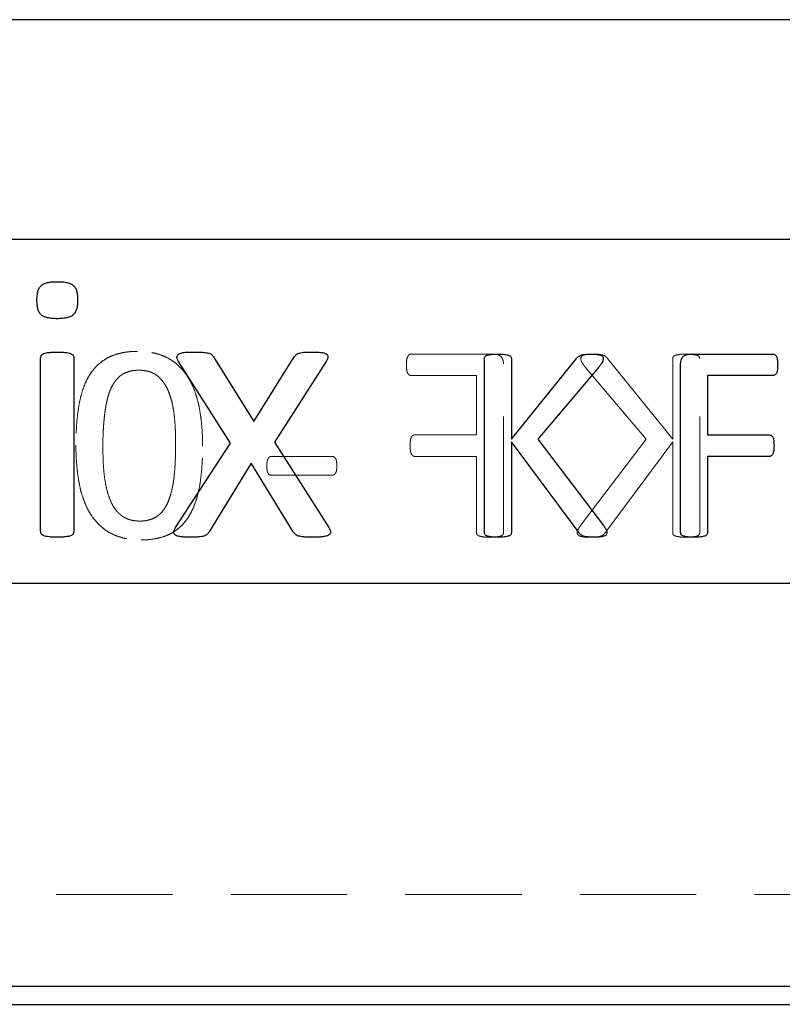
# Paper-space layout 'Folha2' of a CAD drawing. Header units: millimetres. Extents: x 0 to 500, y 59 to 259.
# Tile 19 of 24: x 374 to 382, y 146 to 157. Entities that reach past the tile are written whole.
import ezdxf

# ---------------------------------------------------------------- set-up
doc = ezdxf.new("R2010")
doc.units = ezdxf.units.MM
doc.linetypes.add('HIDDEN', pattern=[1.905, 1.27, -0.635])
doc.layers.add('FORMATO', color=179, linetype='Continuous')

psp = doc.layouts.new('Folha2')

# ---------------------------------------------------------------- linework, layer by layer
at = {"color": 7, "linetype": 'Continuous', "lineweight": 25}
for p, q in [((390.47, 156.727), (368.367, 156.727)), ((390.47, 154.327), (368.367, 154.327)), ((380.976, 153.077), (381.882, 153.077)), ((373.893, 151.142), (373.893, 153.034)), ((374.257, 153.034), (374.257, 151.142)), ((375.963, 152.105), (375.399, 152.994)), ((375.78, 153.045), (376.218, 152.34)), ((376.218, 152.34), (376.661, 153.045)), ((377.007, 152.994), (376.446, 152.115)), ((378.735, 151.126), (378.735, 153.028)), ((379.029, 153.028), (379.029, 152.147)), ((379.029, 152.147), (379.74, 153.028)), ((380.876, 151.126), (380.876, 152.969)), ((379.983, 152.933), (379.318, 152.147)), ((381.884, 152.842), (381.171, 152.842)), ((381.171, 152.842), (381.171, 152.195)), ((375.366, 151.182), (375.963, 152.105)), ((376.446, 152.115), (377.038, 151.182)), ((379.768, 151.126), (379.029, 152.117)), ((379.029, 152.117), (379.029, 151.126)), ((379.318, 152.147), (380.034, 151.207)), ((381.171, 152.195), (381.844, 152.195)), ((376.19, 151.886), (375.731, 151.136)), ((376.65, 151.136), (376.19, 151.886)), ((381.844, 151.959), (381.171, 151.959)), ((381.171, 151.959), (381.171, 151.127)), ((360.792, 150.577), (394.792, 150.577)), ((360.792, 146.177), (394.792, 146.177))]:
    psp.add_line(p, q, dxfattribs=at)
at = {"color": 7, "linetype": 'HIDDEN', "lineweight": 18}
for p, q in [((378.843, 153.077), (377.937, 153.077)), ((378.943, 151.126), (378.943, 152.969)), ((380.79, 152.147), (380.079, 153.028)), ((380.79, 153.028), (380.79, 152.147)), ((381.084, 151.126), (381.084, 153.028)), ((379.836, 152.933), (380.501, 152.147)), ((377.935, 152.842), (378.649, 152.842)), ((378.649, 152.842), (378.649, 152.195)), ((378.649, 152.195), (377.975, 152.195)), ((380.501, 152.147), (379.785, 151.207)), ((380.051, 151.126), (380.79, 152.117)), ((380.79, 152.117), (380.79, 151.126)), ((377.069, 151.959), (376.415, 151.959)), ((377.975, 151.959), (378.649, 151.959)), ((378.649, 151.959), (378.649, 151.127)), ((376.415, 151.753), (377.069, 151.753)), ((388.667, 147.177), (366.917, 147.177))]:
    psp.add_line(p, q, dxfattribs=at)
at = {"color": 7, "linetype": 'Continuous', "lineweight": 25}
for points, knots in [([(373.852, 153.663), (373.853, 153.681), (373.854, 153.715), (373.862, 153.761), (373.877, 153.798), (373.899, 153.826), (373.931, 153.846), (373.971, 153.858), (374.02, 153.867), (374.057, 153.867), (374.077, 153.867)], [0, 0, 0, 0, 0.152323, 0.280284, 0.389642, 0.482704, 0.579811, 0.695558, 0.833637, 1, 1, 1, 1]), ([(374.077, 153.867), (374.096, 153.867), (374.132, 153.867), (374.181, 153.858), (374.22, 153.846), (374.251, 153.827), (374.273, 153.799), (374.288, 153.763), (374.295, 153.718), (374.296, 153.685), (374.297, 153.667)], [0, 0, 0, 0, 0.1674764, 0.3061983, 0.4222684, 0.5185864, 0.6107483, 0.7187127, 0.8468072, 1, 1, 1, 1]), ([(374.073, 153.463), (374.053, 153.463), (374.017, 153.464), (373.968, 153.472), (373.929, 153.484), (373.898, 153.503), (373.877, 153.531), (373.862, 153.567), (373.854, 153.612), (373.853, 153.645), (373.852, 153.663)], [0, 0, 0, 0, 0.167397, 0.306054, 0.421496, 0.517769, 0.611298, 0.718505, 0.84688, 1, 1, 1, 1]), ([(374.297, 153.667), (374.297, 153.649), (374.295, 153.616), (374.287, 153.57), (374.272, 153.533), (374.25, 153.504), (374.219, 153.485), (374.178, 153.472), (374.129, 153.464), (374.093, 153.463), (374.073, 153.463)], [0, 0, 0, 0, 0.152323, 0.280284, 0.389642, 0.482704, 0.579811, 0.695558, 0.833637, 1, 1, 1, 1]), ([(373.893, 153.034), (373.893, 153.039), (373.894, 153.048), (373.9, 153.062), (373.912, 153.074), (373.93, 153.083), (373.955, 153.091), (373.988, 153.095), (374.028, 153.098), (374.057, 153.099), (374.073, 153.099)], [0, 0, 0, 0, 0.06663, 0.135191, 0.209489, 0.30481, 0.427258, 0.579209, 0.768857, 1, 1, 1, 1]), ([(374.073, 153.099), (374.09, 153.099), (374.12, 153.098), (374.161, 153.095), (374.193, 153.091), (374.217, 153.083), (374.236, 153.074), (374.248, 153.062), (374.256, 153.048), (374.256, 153.039), (374.257, 153.034)], [0, 0, 0, 0, 0.23825, 0.426402, 0.577155, 0.69296, 0.78753, 0.863317, 0.933896, 1, 1, 1, 1]), ([(375.399, 152.994), (375.394, 153.003), (375.385, 153.018), (375.379, 153.042), (375.383, 153.063), (375.4, 153.08), (375.428, 153.09), (375.465, 153.096), (375.514, 153.098), (375.551, 153.099), (375.571, 153.099)], [0, 0, 0, 0, 0.1108171, 0.1955455, 0.2682457, 0.3466941, 0.452366, 0.5889376, 0.7710363, 1, 1, 1, 1]), ([(375.571, 153.099), (375.59, 153.099), (375.623, 153.099), (375.667, 153.096), (375.701, 153.093), (375.727, 153.087), (375.747, 153.08), (375.761, 153.07), (375.771, 153.058), (375.777, 153.049), (375.78, 153.045)], [0, 0, 0, 0, 0.245373, 0.438078, 0.586793, 0.701107, 0.791195, 0.860899, 0.928046, 1, 1, 1, 1]), ([(376.661, 153.045), (376.664, 153.049), (376.67, 153.057), (376.68, 153.068), (376.693, 153.078), (376.71, 153.086), (376.733, 153.092), (376.763, 153.097), (376.803, 153.099), (376.834, 153.099), (376.851, 153.099)], [0, 0, 0, 0, 0.072096, 0.143411, 0.221653, 0.306365, 0.417562, 0.559701, 0.752542, 1, 1, 1, 1]), ([(376.851, 153.099), (376.869, 153.099), (376.903, 153.098), (376.949, 153.095), (376.984, 153.091), (377.009, 153.081), (377.026, 153.066), (377.029, 153.044), (377.021, 153.02), (377.012, 153.004), (377.007, 152.994)], [0, 0, 0, 0, 0.218482, 0.393165, 0.529943, 0.631134, 0.707492, 0.779715, 0.87378, 1, 1, 1, 1]), ([(378.735, 153.028), (378.736, 153.032), (378.736, 153.039), (378.742, 153.05), (378.752, 153.059), (378.768, 153.065), (378.788, 153.069), (378.814, 153.073), (378.846, 153.077), (378.87, 153.077), (378.882, 153.077)], [0, 0, 0, 0, 0.069055, 0.136143, 0.211582, 0.303269, 0.426973, 0.581673, 0.773551, 1, 1, 1, 1]), ([(378.882, 153.077), (378.895, 153.077), (378.919, 153.077), (378.951, 153.073), (378.977, 153.07), (378.997, 153.064), (379.013, 153.059), (379.023, 153.05), (379.028, 153.039), (379.029, 153.032), (379.029, 153.028)], [0, 0, 0, 0, 0.231771, 0.420828, 0.575441, 0.696432, 0.790586, 0.863934, 0.930984, 1, 1, 1, 1]), ([(379.74, 153.028), (379.743, 153.032), (379.749, 153.041), (379.761, 153.051), (379.776, 153.06), (379.793, 153.066), (379.813, 153.071), (379.837, 153.074), (379.867, 153.077), (379.889, 153.077), (379.901, 153.077)], [0, 0, 0, 0, 0.0930697, 0.1801088, 0.2715495, 0.3725057, 0.488512, 0.6230583, 0.7908421, 1, 1, 1, 1]), ([(379.901, 153.077), (379.913, 153.077), (379.935, 153.077), (379.965, 153.073), (379.987, 153.07), (380.005, 153.064), (380.018, 153.058), (380.026, 153.049), (380.03, 153.038), (380.031, 153.031), (380.031, 153.028)], [0, 0, 0, 0, 0.240932, 0.428781, 0.578774, 0.695882, 0.788873, 0.861381, 0.930167, 1, 1, 1, 1]), ([(380.876, 152.969), (380.877, 152.979), (380.877, 152.996), (380.883, 153.02), (380.893, 153.039), (380.912, 153.058), (380.94, 153.073), (380.964, 153.076), (380.976, 153.077)], [0, 0, 0, 0, 0.166786, 0.312762, 0.43938, 0.559031, 0.786145, 1, 1, 1, 1]), ([(381.882, 153.077), (381.886, 153.077), (381.894, 153.076), (381.904, 153.071), (381.914, 153.062), (381.922, 153.049), (381.929, 153.032), (381.932, 153.01), (381.935, 152.985), (381.935, 152.967), (381.935, 152.958)], [0, 0, 0, 0, 0.0771928, 0.155694, 0.2439673, 0.3485111, 0.4729807, 0.6225746, 0.7988324, 1, 1, 1, 1]), ([(380.031, 153.028), (380.031, 153.021), (380.03, 153.007), (380.021, 152.986), (380.005, 152.961), (379.991, 152.943), (379.983, 152.933)], [0, 0, 0, 0, 0.1841002, 0.3847019, 0.6385165, 1, 1, 1, 1]), ([(381.935, 152.958), (381.935, 152.948), (381.935, 152.93), (381.933, 152.906), (381.929, 152.885), (381.922, 152.869), (381.915, 152.857), (381.905, 152.848), (381.895, 152.843), (381.888, 152.842), (381.884, 152.842)], [0, 0, 0, 0, 0.205098, 0.381111, 0.529602, 0.654237, 0.756946, 0.84591, 0.922813, 1, 1, 1, 1]), ([(381.844, 152.195), (381.847, 152.194), (381.855, 152.194), (381.865, 152.189), (381.874, 152.181), (381.882, 152.169), (381.889, 152.154), (381.892, 152.133), (381.894, 152.107), (381.895, 152.088), (381.895, 152.078)], [0, 0, 0, 0, 0.075723, 0.151656, 0.235271, 0.333969, 0.450996, 0.597614, 0.777909, 1, 1, 1, 1]), ([(381.895, 152.078), (381.895, 152.068), (381.894, 152.05), (381.892, 152.026), (381.888, 152.005), (381.882, 151.988), (381.874, 151.976), (381.865, 151.967), (381.855, 151.96), (381.847, 151.96), (381.844, 151.959)], [0, 0, 0, 0, 0.205482, 0.382274, 0.528683, 0.651571, 0.752841, 0.845047, 0.923895, 1, 1, 1, 1]), ([(374.073, 151.077), (374.057, 151.077), (374.028, 151.078), (373.987, 151.08), (373.955, 151.086), (373.93, 151.092), (373.912, 151.101), (373.899, 151.113), (373.894, 151.127), (373.893, 151.137), (373.893, 151.142)], [0, 0, 0, 0, 0.230397, 0.41922, 0.571181, 0.692388, 0.787401, 0.859314, 0.927653, 1, 1, 1, 1]), ([(374.257, 151.142), (374.256, 151.137), (374.256, 151.127), (374.248, 151.113), (374.236, 151.101), (374.218, 151.092), (374.193, 151.086), (374.161, 151.08), (374.12, 151.078), (374.09, 151.077), (374.073, 151.077)], [0, 0, 0, 0, 0.071777, 0.142128, 0.215602, 0.309867, 0.424418, 0.575183, 0.762518, 1, 1, 1, 1]), ([(375.522, 151.077), (375.504, 151.077), (375.47, 151.078), (375.424, 151.081), (375.389, 151.088), (375.364, 151.098), (375.348, 151.114), (375.344, 151.135), (375.352, 151.158), (375.361, 151.173), (375.366, 151.182)], [0, 0, 0, 0, 0.221404, 0.401093, 0.53867, 0.639939, 0.717398, 0.788617, 0.880907, 1, 1, 1, 1]), ([(375.731, 151.136), (375.728, 151.131), (375.722, 151.121), (375.711, 151.109), (375.696, 151.098), (375.675, 151.089), (375.649, 151.084), (375.615, 151.079), (375.572, 151.077), (375.54, 151.077), (375.522, 151.077)], [0, 0, 0, 0, 0.072297, 0.146897, 0.222317, 0.319156, 0.435534, 0.581003, 0.764323, 1, 1, 1, 1]), ([(376.866, 151.077), (376.847, 151.077), (376.813, 151.077), (376.768, 151.079), (376.733, 151.084), (376.706, 151.089), (376.686, 151.098), (376.67, 151.108), (376.66, 151.122), (376.653, 151.131), (376.65, 151.136)], [0, 0, 0, 0, 0.244991, 0.433742, 0.577659, 0.690661, 0.78223, 0.857656, 0.928319, 1, 1, 1, 1]), ([(377.038, 151.182), (377.043, 151.173), (377.051, 151.158), (377.057, 151.134), (377.052, 151.113), (377.034, 151.098), (377.007, 151.088), (376.97, 151.081), (376.922, 151.078), (376.886, 151.077), (376.866, 151.077)], [0, 0, 0, 0, 0.111154, 0.198785, 0.268367, 0.347796, 0.451648, 0.593171, 0.772952, 1, 1, 1, 1]), ([(380.072, 151.129), (380.071, 151.125), (380.071, 151.117), (380.067, 151.106), (380.058, 151.096), (380.044, 151.09), (380.025, 151.084), (380.001, 151.08), (379.971, 151.077), (379.948, 151.077), (379.935, 151.077)], [0, 0, 0, 0, 0.07177, 0.142169, 0.216987, 0.31005, 0.426357, 0.577291, 0.763352, 1, 1, 1, 1]), ([(380.034, 151.207), (380.038, 151.201), (380.046, 151.19), (380.055, 151.175), (380.061, 151.163), (380.067, 151.152), (380.071, 151.141), (380.071, 151.132), (380.072, 151.129)], [0, 0, 0, 0, 0.2505113, 0.4486623, 0.608365, 0.7187607, 0.8782042, 1, 1, 1, 1]), ([(381.171, 151.127), (381.17, 151.123), (381.169, 151.116), (381.164, 151.105), (381.154, 151.095), (381.139, 151.089), (381.118, 151.085), (381.093, 151.08), (381.061, 151.077), (381.037, 151.077), (381.024, 151.077)], [0, 0, 0, 0, 0.06359, 0.133036, 0.208179, 0.304445, 0.424698, 0.57429, 0.760235, 1, 1, 1, 1]), ([(378.882, 151.077), (378.87, 151.077), (378.846, 151.077), (378.814, 151.08), (378.788, 151.085), (378.768, 151.089), (378.752, 151.095), (378.742, 151.104), (378.737, 151.115), (378.736, 151.123), (378.735, 151.126)], [0, 0, 0, 0, 0.226555, 0.41827, 0.5735, 0.696628, 0.789447, 0.866725, 0.936296, 1, 1, 1, 1]), ([(379.029, 151.126), (379.029, 151.123), (379.028, 151.115), (379.023, 151.104), (379.013, 151.095), (378.997, 151.089), (378.977, 151.085), (378.951, 151.08), (378.919, 151.077), (378.895, 151.077), (378.882, 151.077)], [0, 0, 0, 0, 0.063668, 0.133199, 0.208433, 0.303691, 0.424091, 0.579232, 0.768121, 1, 1, 1, 1]), ([(379.935, 151.077), (379.919, 151.077), (379.889, 151.078), (379.849, 151.081), (379.819, 151.086), (379.796, 151.097), (379.78, 151.111), (379.772, 151.121), (379.768, 151.126)], [0, 0, 0, 0, 0.269894, 0.48745, 0.655098, 0.783664, 0.894433, 1, 1, 1, 1]), ([(381.024, 151.077), (381.011, 151.077), (380.987, 151.077), (380.955, 151.08), (380.929, 151.085), (380.909, 151.089), (380.893, 151.096), (380.883, 151.104), (380.878, 151.115), (380.877, 151.123), (380.876, 151.126)], [0, 0, 0, 0, 0.226849, 0.418813, 0.574244, 0.697532, 0.791629, 0.869007, 0.936213, 1, 1, 1, 1])]:
    psp.add_open_spline(points, degree=3, knots=knots, dxfattribs=at)
at = {"color": 7, "linetype": 'HIDDEN', "lineweight": 18}
for points, knots in [([(374.95, 153.106), (374.92, 153.106), (374.861, 153.104), (374.777, 153.091), (374.7, 153.07), (374.631, 153.041), (374.569, 153.003), (374.513, 152.957), (374.464, 152.903), (374.421, 152.841), (374.385, 152.771), (374.354, 152.694), (374.329, 152.61), (374.31, 152.518), (374.296, 152.419), (374.285, 152.312), (374.28, 152.199), (374.279, 152.122), (374.278, 152.082)], [0, 0, 0, 0, 0.065001, 0.12539, 0.181565, 0.234747, 0.286267, 0.337077, 0.388853, 0.441888, 0.497486, 0.556497, 0.619164, 0.686184, 0.75747, 0.833601, 0.914389, 1, 1, 1, 1]), ([(375.66, 152.072), (375.66, 152.11), (375.659, 152.183), (375.652, 152.29), (375.641, 152.393), (375.625, 152.491), (375.604, 152.583), (375.577, 152.668), (375.544, 152.747), (375.505, 152.82), (375.46, 152.885), (375.407, 152.942), (375.349, 152.992), (375.284, 153.033), (375.211, 153.067), (375.131, 153.089), (375.043, 153.104), (374.982, 153.106), (374.95, 153.106)], [0, 0, 0, 0, 0.078628, 0.15385, 0.226146, 0.29569, 0.36188, 0.424748, 0.484524, 0.541607, 0.596928, 0.65074, 0.703997, 0.757889, 0.81311, 0.871527, 0.933232, 1, 1, 1, 1]), ([(377.937, 153.077), (377.933, 153.077), (377.925, 153.076), (377.915, 153.071), (377.905, 153.062), (377.898, 153.049), (377.89, 153.032), (377.887, 153.01), (377.885, 152.985), (377.884, 152.967), (377.884, 152.958)], [0, 0, 0, 0, 0.077193, 0.155694, 0.243967, 0.348511, 0.472981, 0.622575, 0.798832, 1, 1, 1, 1]), ([(378.943, 152.969), (378.943, 152.979), (378.942, 152.996), (378.936, 153.02), (378.926, 153.039), (378.907, 153.058), (378.879, 153.073), (378.855, 153.076), (378.843, 153.077)], [0, 0, 0, 0, 0.166786, 0.312762, 0.43938, 0.559031, 0.786145, 1, 1, 1, 1]), ([(379.918, 153.077), (379.906, 153.077), (379.884, 153.077), (379.855, 153.073), (379.832, 153.07), (379.814, 153.064), (379.801, 153.058), (379.793, 153.049), (379.789, 153.038), (379.788, 153.031), (379.788, 153.028)], [0, 0, 0, 0, 0.240932, 0.428781, 0.578774, 0.695882, 0.788873, 0.861381, 0.930167, 1, 1, 1, 1]), ([(380.079, 153.028), (380.076, 153.032), (380.07, 153.041), (380.058, 153.051), (380.044, 153.06), (380.027, 153.066), (380.007, 153.071), (379.982, 153.074), (379.952, 153.077), (379.93, 153.077), (379.918, 153.077)], [0, 0, 0, 0, 0.09307, 0.180109, 0.271549, 0.372506, 0.488512, 0.623058, 0.790842, 1, 1, 1, 1]), ([(380.937, 153.077), (380.924, 153.077), (380.9, 153.077), (380.868, 153.073), (380.842, 153.07), (380.822, 153.064), (380.806, 153.059), (380.796, 153.05), (380.791, 153.039), (380.79, 153.032), (380.79, 153.028)], [0, 0, 0, 0, 0.231771, 0.420828, 0.575441, 0.696432, 0.790586, 0.863934, 0.930984, 1, 1, 1, 1]), ([(381.084, 153.028), (381.084, 153.032), (381.083, 153.039), (381.077, 153.05), (381.067, 153.059), (381.052, 153.065), (381.031, 153.069), (381.005, 153.073), (380.973, 153.077), (380.95, 153.077), (380.937, 153.077)], [0, 0, 0, 0, 0.069055, 0.136143, 0.211582, 0.303269, 0.426973, 0.581673, 0.773551, 1, 1, 1, 1]), ([(377.884, 152.958), (377.884, 152.948), (377.885, 152.93), (377.887, 152.906), (377.89, 152.885), (377.897, 152.869), (377.905, 152.857), (377.914, 152.848), (377.924, 152.843), (377.931, 152.842), (377.935, 152.842)], [0, 0, 0, 0, 0.205098, 0.381111, 0.529602, 0.654237, 0.756946, 0.84591, 0.922813, 1, 1, 1, 1]), ([(379.788, 153.028), (379.788, 153.021), (379.789, 153.007), (379.798, 152.986), (379.814, 152.961), (379.828, 152.943), (379.836, 152.933)], [0, 0, 0, 0, 0.1841, 0.384702, 0.638516, 1, 1, 1, 1]), ([(374.572, 152.063), (374.572, 152.087), (374.572, 152.136), (374.575, 152.206), (374.578, 152.272), (374.583, 152.335), (374.588, 152.393), (374.595, 152.449), (374.603, 152.5), (374.612, 152.548), (374.623, 152.593), (374.634, 152.634), (374.648, 152.673), (374.663, 152.708), (374.68, 152.74), (374.697, 152.769), (374.717, 152.795), (374.738, 152.818), (374.761, 152.839), (374.786, 152.856), (374.811, 152.87), (374.849, 152.885), (374.9, 152.898), (374.943, 152.9), (374.966, 152.901)], [0, 0, 0, 0, 0.071296, 0.139083, 0.202925, 0.263311, 0.320241, 0.373793, 0.424025, 0.470922, 0.515067, 0.556976, 0.595909, 0.632599, 0.667062, 0.699873, 0.73149, 0.761576, 0.790739, 0.819361, 0.847705, 0.876321, 0.935606, 1, 1, 1, 1]), ([(374.966, 152.901), (374.985, 152.9), (375.023, 152.898), (375.078, 152.887), (375.126, 152.867), (375.169, 152.839), (375.206, 152.804), (375.238, 152.763), (375.267, 152.717), (375.291, 152.664), (375.311, 152.607), (375.328, 152.545), (375.342, 152.478), (375.351, 152.407), (375.358, 152.332), (375.363, 152.254), (375.366, 152.174), (375.366, 152.119), (375.366, 152.091)], [0, 0, 0, 0, 0.0587608, 0.1126821, 0.1638204, 0.2133506, 0.2628704, 0.3139663, 0.3674319, 0.4241471, 0.4845163, 0.5475658, 0.6152951, 0.6863715, 0.7607525, 0.838163, 0.9177476, 1, 1, 1, 1]), ([(377.975, 152.195), (377.972, 152.194), (377.965, 152.194), (377.955, 152.189), (377.945, 152.181), (377.937, 152.169), (377.931, 152.154), (377.927, 152.133), (377.925, 152.107), (377.925, 152.088), (377.924, 152.078)], [0, 0, 0, 0, 0.075723, 0.151656, 0.235271, 0.333969, 0.450996, 0.597614, 0.777909, 1, 1, 1, 1]), ([(374.278, 152.082), (374.278, 152.044), (374.279, 151.971), (374.287, 151.863), (374.297, 151.76), (374.313, 151.663), (374.334, 151.571), (374.361, 151.485), (374.394, 151.407), (374.433, 151.334), (374.478, 151.269), (374.531, 151.212), (374.589, 151.162), (374.655, 151.12), (374.728, 151.088), (374.808, 151.064), (374.896, 151.05), (374.958, 151.048), (374.99, 151.048)], [0, 0, 0, 0, 0.0788531, 0.1543047, 0.2267965, 0.2959377, 0.3616609, 0.4241447, 0.4838481, 0.5410141, 0.5964523, 0.6499814, 0.7034186, 0.7572448, 0.8126904, 0.8707273, 0.932992, 1, 1, 1, 1]), ([(374.974, 151.253), (374.961, 151.254), (374.935, 151.255), (374.898, 151.26), (374.863, 151.268), (374.83, 151.281), (374.8, 151.296), (374.772, 151.316), (374.746, 151.337), (374.715, 151.371), (374.68, 151.421), (374.648, 151.49), (374.621, 151.568), (374.602, 151.654), (374.587, 151.747), (374.578, 151.848), (374.573, 151.954), (374.573, 152.026), (374.572, 152.063)], [0, 0, 0, 0, 0.039092, 0.076208, 0.111779, 0.145846, 0.179557, 0.212554, 0.24575, 0.279477, 0.349522, 0.424465, 0.505595, 0.592382, 0.685695, 0.785549, 0.89101, 1, 1, 1, 1]), ([(375.366, 152.091), (375.366, 152.055), (375.366, 151.985), (375.361, 151.884), (375.355, 151.791), (375.346, 151.707), (375.334, 151.63), (375.317, 151.562), (375.299, 151.5), (375.277, 151.446), (375.251, 151.399), (375.223, 151.358), (375.19, 151.325), (375.154, 151.298), (375.114, 151.278), (375.071, 151.264), (375.024, 151.255), (374.991, 151.254), (374.974, 151.253)], [0, 0, 0, 0, 0.105479, 0.203055, 0.292345, 0.373975, 0.448068, 0.515896, 0.577996, 0.634039, 0.685605, 0.732588, 0.777089, 0.819544, 0.861758, 0.905201, 0.95118, 1, 1, 1, 1]), ([(374.99, 151.048), (375.02, 151.048), (375.078, 151.05), (375.162, 151.063), (375.238, 151.083), (375.308, 151.113), (375.37, 151.151), (375.425, 151.197), (375.475, 151.251), (375.517, 151.313), (375.553, 151.383), (375.584, 151.46), (375.609, 151.544), (375.629, 151.636), (375.642, 151.735), (375.653, 151.841), (375.659, 151.955), (375.66, 152.032), (375.66, 152.072)], [0, 0, 0, 0, 0.064729, 0.124845, 0.180664, 0.233891, 0.285456, 0.336265, 0.388306, 0.441387, 0.497032, 0.556093, 0.618814, 0.685639, 0.757263, 0.833459, 0.914316, 1, 1, 1, 1]), ([(377.924, 152.078), (377.925, 152.068), (377.925, 152.05), (377.927, 152.026), (377.931, 152.005), (377.937, 151.988), (377.945, 151.976), (377.954, 151.967), (377.964, 151.96), (377.972, 151.96), (377.975, 151.959)], [0, 0, 0, 0, 0.205482, 0.382274, 0.528683, 0.651571, 0.752841, 0.845047, 0.923895, 1, 1, 1, 1]), ([(376.415, 151.959), (376.411, 151.959), (376.403, 151.959), (376.392, 151.955), (376.382, 151.948), (376.375, 151.937), (376.368, 151.922), (376.364, 151.904), (376.361, 151.882), (376.361, 151.866), (376.36, 151.857)], [0, 0, 0, 0, 0.092117, 0.17814, 0.264381, 0.368276, 0.488434, 0.63066, 0.798521, 1, 1, 1, 1]), ([(377.125, 151.857), (377.125, 151.866), (377.125, 151.882), (377.122, 151.904), (377.118, 151.922), (377.112, 151.937), (377.104, 151.947), (377.094, 151.954), (377.082, 151.959), (377.073, 151.959), (377.069, 151.959)], [0, 0, 0, 0, 0.198617, 0.367072, 0.506453, 0.617125, 0.711213, 0.805944, 0.898472, 1, 1, 1, 1]), ([(376.36, 151.857), (376.361, 151.848), (376.361, 151.832), (376.364, 151.809), (376.367, 151.79), (376.376, 151.773), (376.39, 151.756), (376.407, 151.754), (376.415, 151.753)], [0, 0, 0, 0, 0.206181, 0.378596, 0.521792, 0.634261, 0.817014, 1, 1, 1, 1]), ([(377.069, 151.753), (377.073, 151.754), (377.082, 151.754), (377.094, 151.759), (377.104, 151.766), (377.112, 151.777), (377.118, 151.791), (377.122, 151.81), (377.125, 151.832), (377.125, 151.848), (377.125, 151.857)], [0, 0, 0, 0, 0.100321, 0.192973, 0.284596, 0.380265, 0.492771, 0.633851, 0.800304, 1, 1, 1, 1]), ([(378.649, 151.127), (378.649, 151.123), (378.65, 151.116), (378.655, 151.105), (378.665, 151.095), (378.681, 151.089), (378.701, 151.085), (378.726, 151.08), (378.758, 151.077), (378.782, 151.077), (378.796, 151.077)], [0, 0, 0, 0, 0.06359, 0.133036, 0.208179, 0.304445, 0.424698, 0.57429, 0.760235, 1, 1, 1, 1]), ([(379.785, 151.207), (379.781, 151.201), (379.774, 151.19), (379.764, 151.175), (379.758, 151.163), (379.752, 151.152), (379.749, 151.141), (379.748, 151.132), (379.748, 151.129)], [0, 0, 0, 0, 0.2505113, 0.4486623, 0.608365, 0.7187607, 0.8782042, 1, 1, 1, 1]), ([(379.748, 151.129), (379.748, 151.125), (379.748, 151.117), (379.753, 151.106), (379.761, 151.096), (379.775, 151.09), (379.794, 151.084), (379.818, 151.08), (379.849, 151.077), (379.871, 151.077), (379.884, 151.077)], [0, 0, 0, 0, 0.07177, 0.142169, 0.216987, 0.31005, 0.426357, 0.577291, 0.763352, 1, 1, 1, 1]), ([(378.796, 151.077), (378.808, 151.077), (378.832, 151.077), (378.864, 151.08), (378.89, 151.085), (378.911, 151.089), (378.926, 151.096), (378.936, 151.104), (378.942, 151.115), (378.942, 151.123), (378.943, 151.126)], [0, 0, 0, 0, 0.226849, 0.418813, 0.574244, 0.697532, 0.791629, 0.869007, 0.936213, 1, 1, 1, 1]), ([(379.884, 151.077), (379.9, 151.077), (379.93, 151.078), (379.97, 151.081), (380.001, 151.086), (380.024, 151.097), (380.039, 151.111), (380.047, 151.121), (380.051, 151.126)], [0, 0, 0, 0, 0.269894, 0.48745, 0.655098, 0.783664, 0.894433, 1, 1, 1, 1]), ([(380.79, 151.126), (380.79, 151.123), (380.791, 151.115), (380.796, 151.104), (380.806, 151.095), (380.822, 151.089), (380.842, 151.085), (380.868, 151.08), (380.9, 151.077), (380.924, 151.077), (380.937, 151.077)], [0, 0, 0, 0, 0.0636678, 0.1331989, 0.2084329, 0.303691, 0.4240913, 0.5792322, 0.7681212, 1, 1, 1, 1]), ([(380.937, 151.077), (380.95, 151.077), (380.973, 151.077), (381.005, 151.08), (381.031, 151.085), (381.052, 151.089), (381.067, 151.095), (381.078, 151.104), (381.083, 151.115), (381.084, 151.123), (381.084, 151.126)], [0, 0, 0, 0, 0.226555, 0.41827, 0.5735, 0.696628, 0.789447, 0.866725, 0.936296, 1, 1, 1, 1])]:
    psp.add_open_spline(points, degree=3, knots=knots, dxfattribs=at)
at = {"layer": 'FORMATO'}
psp.add_line((-0.478, 145.978), (499.696, 145.978), dxfattribs=at)

doc.saveas('drawing.dxf')
